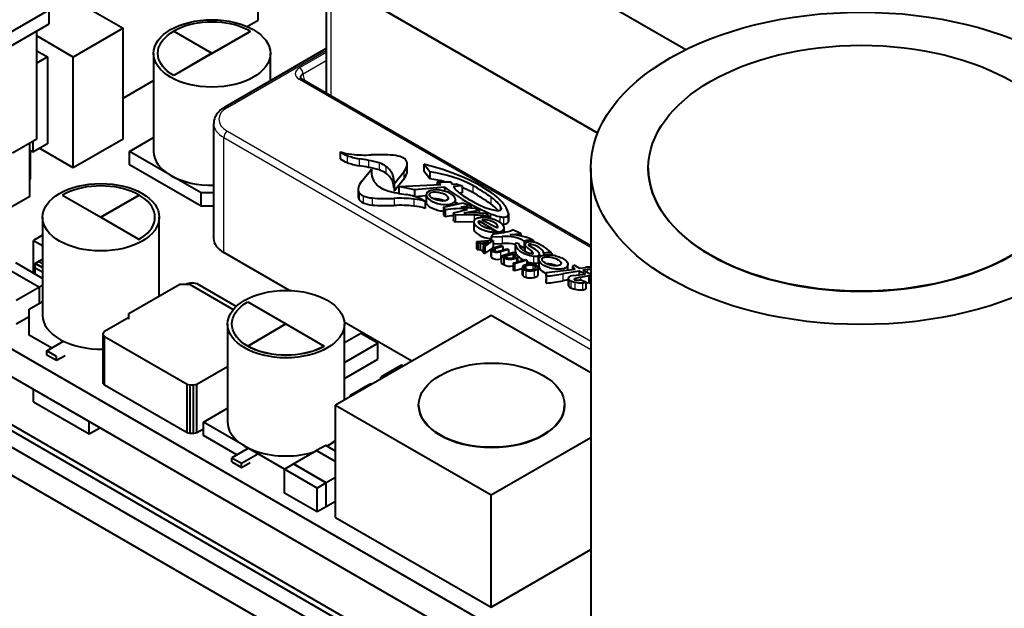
# Model space of a CAD drawing. Header units: millimetres. Extents: x 0 to 420, y -1 to 297.
# Tile 3 of 21: x 39 to 96, y 63 to 98. Entities that reach past the tile are written whole.
import ezdxf

# ---------------------------------------------------------------- set-up
doc = ezdxf.new("R2010")
doc.units = ezdxf.units.MM
for name, color, linetype in [('INGOMBRO_MAIN_CS', 7, 'Continuous'), ('IS000092.00.00', 7, 'Continuous'), ('Livello1', 7, 'Continuous'), ('ME001258.00_R00_', 7, 'Continuous')]:
    doc.layers.add(name, color=color, linetype=linetype)

# ---------------------------------------------------------------- blocks, each defined once
blk = doc.blocks.new('SE3')
at = {"layer": 'INGOMBRO_MAIN_CS', "color": 7, "linetype": 'Continuous', "lineweight": 40}
for p, q in [((52.551, 97.475), (52.551, 115.928)), ((56.812, 107.688), (77.455, 95.769)), ((39.226, 100.167), (44.696, 97.008)), ((56.519, 100.258), (56.519, 93.233)), ((56.812, 99.849), (72.327, 90.892)), ((72.327, 90.892), (56.812, 99.849)), ((35.082, 95.026), (40.386, 98.088)), ((40.386, 97.271), (40.386, 98.088)), ((51.916, 97.108), (52.551, 97.475)), ((35.082, 94.209), (40.386, 97.271)), ((44.696, 97.008), (41.797, 95.334)), ((44.696, 90.558), (44.696, 97.008)), ((47.843, 96.942), (47.641, 96.835)), ((48.061, 97.039), (47.843, 96.942)), ((48.293, 97.124), (48.061, 97.039)), ((48.537, 97.198), (48.293, 97.124)), ((48.791, 97.258), (48.537, 97.198)), ((49.053, 97.306), (48.791, 97.258)), ((49.321, 97.34), (49.053, 97.306)), ((49.593, 97.361), (49.321, 97.34)), ((49.868, 97.368), (49.593, 97.361)), ((50.143, 97.361), (49.868, 97.368)), ((50.415, 97.34), (50.143, 97.361)), ((50.683, 97.306), (50.415, 97.34)), ((50.945, 97.258), (50.683, 97.306)), ((51.199, 97.198), (50.945, 97.258)), ((51.443, 97.124), (51.199, 97.198)), ((51.675, 97.039), (51.443, 97.124)), ((51.893, 96.942), (51.675, 97.039)), ((52.095, 96.835), (51.893, 96.942)), ((39.678, 90.576), (39.678, 96.863)), ((41.797, 95.334), (39.678, 96.558)), ((46.908, 96.171), (47.013, 96.318)), ((47.013, 96.318), (47.14, 96.459)), ((47.14, 96.459), (47.288, 96.592)), ((47.288, 96.592), (47.455, 96.718)), ((47.455, 96.718), (47.641, 96.835)), ((47.641, 96.835), (49.868, 95.549)), ((47.641, 96.835), (47.641, 96.835)), ((47.641, 96.835), (49.868, 95.549)), ((49.868, 95.549), (52.095, 96.835)), ((49.868, 95.541), (52.095, 96.827)), ((52.095, 96.827), (52.095, 96.835)), ((46.73, 95.708), (46.766, 95.865)), ((46.766, 95.865), (46.825, 96.02)), ((46.825, 96.02), (46.908, 96.171)), ((56.519, 95.822), (50.616, 92.414)), ((39.678, 95.687), (40.287, 95.336)), ((40.287, 95.336), (39.678, 94.985)), ((40.287, 95.336), (40.287, 90.274)), ((41.797, 88.884), (41.797, 95.334)), ((46.468, 95.541), (46.468, 89.826)), ((46.718, 95.549), (46.73, 95.708)), ((46.73, 95.391), (46.718, 95.549)), ((46.718, 95.541), (46.718, 95.549)), ((46.73, 95.383), (46.718, 95.541)), ((46.766, 95.233), (46.73, 95.391)), ((46.73, 95.383), (46.73, 95.391)), ((46.766, 95.225), (46.73, 95.383)), ((46.825, 95.079), (46.766, 95.233)), ((46.766, 95.225), (46.766, 95.233)), ((46.825, 95.07), (46.766, 95.225)), ((49.868, 95.549), (47.641, 94.263)), ((49.868, 95.541), (47.641, 94.255)), ((49.868, 95.541), (49.868, 95.549)), ((49.868, 95.541), (49.868, 95.549)), ((49.868, 95.541), (49.868, 95.541)), ((53.268, 93.944), (53.268, 95.541)), ((46.908, 94.927), (46.825, 95.079)), ((46.825, 95.07), (46.825, 95.079)), ((46.908, 94.919), (46.825, 95.07)), ((47.013, 94.781), (46.908, 94.927)), ((46.908, 94.919), (46.908, 94.927)), ((47.013, 94.772), (46.908, 94.919)), ((47.14, 94.64), (47.013, 94.781)), ((47.013, 94.772), (47.013, 94.781)), ((47.14, 94.632), (47.013, 94.772)), ((47.288, 94.506), (47.14, 94.64)), ((47.14, 94.632), (47.14, 94.64)), ((47.288, 94.498), (47.14, 94.632)), ((47.455, 94.38), (47.288, 94.506)), ((47.288, 94.498), (47.288, 94.506)), ((47.455, 94.372), (47.288, 94.498)), ((47.641, 94.263), (47.455, 94.38)), ((47.455, 94.372), (47.455, 94.38)), ((47.641, 94.255), (47.455, 94.372)), ((47.641, 94.255), (47.641, 94.263)), ((71.925, 84.339), (55.1, 94.053)), ((44.696, 92.94), (46.468, 93.963)), ((136.198, 21.75), (15.99, 91.152)), ((49.968, 91.46), (49.968, 84.765)), ((45.06, 89.826), (46.468, 90.639)), ((38.264, 89.759), (39.678, 90.576)), ((39.261, 87.22), (39.261, 90.335)), ((39.438, 90.437), (39.438, 89.784)), ((40.287, 90.274), (39.438, 89.784)), ((41.797, 88.884), (39.838, 90.015)), ((44.696, 90.558), (41.797, 88.884)), ((136.198, 20.125), (15.99, 89.527)), ((39.438, 89.784), (39.261, 89.886)), ((39.297, 88.22), (39.297, 89.866)), ((47.447, 88.447), (45.06, 89.826)), ((45.06, 89.05), (45.06, 89.826)), ((57.339, 89.812), (57.339, 89.404)), ((49.232, 86.641), (45.06, 89.05)), ((61.236, 88.689), (61.236, 89.097)), ((62.56, 88.649), (62.2, 89.093)), ((62.2, 89.093), (62.2, 88.685)), ((75.275, 88.858), (75.275, 88.85)), ((49.232, 87.417), (47.48, 88.428)), ((58.588, 88.102), (59.153, 88.798)), ((59.153, 88.798), (59.153, 88.613)), ((61.034, 88.633), (60.468, 87.937)), ((62.56, 88.241), (62.2, 88.685)), ((62.56, 88.649), (62.56, 88.241)), ((71.925, 88.85), (71.925, 62.722)), ((39.261, 88.2), (39.297, 88.22)), ((42.325, 87.718), (42.071, 87.658)), ((42.587, 87.766), (42.325, 87.718)), ((42.855, 87.8), (42.587, 87.766)), ((43.128, 87.821), (42.855, 87.8)), ((43.402, 87.828), (43.128, 87.821)), ((43.677, 87.821), (43.402, 87.828)), ((43.949, 87.8), (43.677, 87.821)), ((44.217, 87.766), (43.949, 87.8)), ((44.48, 87.718), (44.217, 87.766)), ((44.733, 87.658), (44.48, 87.718)), ((61.034, 88.225), (60.468, 87.529)), ((60.468, 87.937), (60.468, 87.529)), ((60.747, 87.787), (63.193, 87.906)), ((61.664, 87.602), (60.747, 87.787)), ((60.747, 87.787), (60.747, 87.4)), ((63.406, 87.749), (61.664, 87.602)), ((62.986, 88.065), (62.986, 87.896)), ((62.986, 88.065), (63.771, 88.061)), ((63.406, 87.749), (63.406, 87.518)), ((63.827, 87.937), (64.082, 87.95)), ((64.442, 87.836), (63.916, 87.792)), ((64.082, 87.95), (64.442, 87.836)), ((64.442, 87.836), (64.442, 87.428)), ((39.261, 87.22), (32.671, 83.415)), ((41.377, 87.402), (41.175, 87.295)), ((41.175, 87.287), (41.175, 87.295)), ((41.175, 87.295), (43.402, 86.009)), ((41.175, 87.287), (43.402, 86.001)), ((41.595, 87.499), (41.377, 87.402)), ((41.827, 87.584), (41.595, 87.499)), ((42.071, 87.658), (41.827, 87.584)), ((43.402, 86.009), (45.63, 87.295)), ((45.63, 87.295), (43.402, 86.009)), ((44.977, 87.584), (44.733, 87.658)), ((45.209, 87.499), (44.977, 87.584)), ((45.427, 87.402), (45.209, 87.499)), ((45.63, 87.295), (45.427, 87.402)), ((45.815, 87.178), (45.63, 87.295)), ((45.983, 87.052), (45.815, 87.178)), ((49.968, 87.417), (49.232, 87.417)), ((49.232, 86.641), (49.232, 87.417)), ((58.385, 87.638), (58.385, 87.23)), ((61.664, 87.602), (61.664, 87.211)), ((62.296, 87.247), (61.708, 87.197)), ((62.349, 87.311), (62.349, 86.902)), ((64.442, 87.428), (64.279, 87.414)), ((46.13, 86.919), (45.983, 87.052)), ((46.257, 86.778), (46.13, 86.919)), ((46.362, 86.631), (46.257, 86.778)), ((46.445, 86.48), (46.362, 86.631)), ((49.968, 86.641), (49.232, 86.641)), ((62.282, 86.923), (62.282, 86.514)), ((63.345, 86.597), (63.876, 86.707)), ((63.449, 86.43), (63.345, 86.597)), ((63.345, 86.597), (63.345, 86.189)), ((63.876, 86.707), (64.47, 86.852)), ((64.046, 86.749), (64.046, 87.03)), ((64.94, 86.675), (64.367, 86.594)), ((64.367, 86.594), (65.199, 86.526)), ((64.47, 86.852), (64.94, 86.675)), ((64.94, 86.675), (64.94, 86.547)), ((40.002, 86.001), (40.002, 80.286)), ((43.402, 86.001), (43.402, 86.009)), ((43.402, 86.009), (45.63, 84.723)), ((43.402, 86.001), (43.402, 86.009)), ((43.402, 86.001), (45.63, 84.715)), ((46.504, 86.325), (46.445, 86.48)), ((46.54, 86.168), (46.504, 86.325)), ((46.552, 86.009), (46.54, 86.168)), ((46.54, 85.851), (46.552, 86.009)), ((46.54, 85.843), (46.552, 86.001)), ((46.552, 86.001), (46.552, 86.009)), ((46.802, 81.416), (46.802, 86.001)), ((63.449, 86.022), (63.345, 86.189)), ((63.449, 86.43), (63.449, 86.022)), ((63.928, 86.261), (64.74, 86.461)), ((63.95, 86.193), (63.928, 86.261)), ((63.928, 86.261), (63.928, 85.853)), ((65.133, 86.127), (64.047, 86.145)), ((65.422, 86.397), (64.534, 86.24)), ((65.199, 86.526), (65.422, 86.397)), ((65.422, 86.397), (65.422, 86.245)), ((65.923, 86.144), (66.038, 86.022)), ((66.038, 86.022), (66.038, 85.931)), ((67.149, 85.79), (67.149, 86.198)), ((46.362, 85.387), (46.445, 85.539)), ((46.362, 85.379), (46.445, 85.53)), ((46.445, 85.539), (46.504, 85.693)), ((46.445, 85.53), (46.504, 85.685)), ((46.445, 85.53), (46.445, 85.539)), ((46.504, 85.693), (46.54, 85.851)), ((46.504, 85.685), (46.54, 85.843)), ((46.504, 85.685), (46.504, 85.693)), ((46.54, 85.843), (46.54, 85.851)), ((63.95, 85.785), (63.928, 85.853)), ((65.113, 85.719), (64.047, 85.737)), ((65.113, 85.735), (65.113, 85.327)), ((65.431, 85.8), (65.431, 85.633)), ((65.431, 85.8), (66.523, 85.143)), ((65.586, 85.856), (66.498, 85.396)), ((40.002, 84.962), (39.476, 84.658)), ((45.815, 84.84), (45.983, 84.966)), ((45.815, 84.832), (45.983, 84.958)), ((45.983, 84.966), (46.13, 85.1)), ((45.983, 84.958), (46.13, 85.092)), ((45.983, 84.958), (45.983, 84.966)), ((46.13, 85.1), (46.257, 85.241)), ((46.13, 85.092), (46.257, 85.232)), ((46.13, 85.092), (46.13, 85.1)), ((46.257, 85.241), (46.362, 85.387)), ((46.257, 85.232), (46.362, 85.379)), ((46.257, 85.232), (46.257, 85.241)), ((46.362, 85.379), (46.362, 85.387)), ((66.396, 85.134), (66.103, 85.325)), ((66.287, 85.054), (66.133, 84.856)), ((66.133, 84.856), (66.771, 84.887)), ((66.133, 84.856), (66.133, 84.635)), ((66.396, 85.134), (66.396, 85.06)), ((66.523, 85.143), (66.523, 85.071)), ((66.884, 85.127), (66.884, 85.382)), ((67.209, 84.979), (67.849, 85.048)), ((67.849, 85.048), (67.364, 85.264)), ((67.849, 85.048), (67.849, 84.915)), ((39.476, 82.749), (39.476, 84.658)), ((39.476, 84.658), (40.002, 84.354)), ((45.63, 84.723), (45.815, 84.84)), ((45.63, 84.715), (45.815, 84.832)), ((45.63, 84.715), (45.63, 84.723)), ((45.815, 84.832), (45.815, 84.84)), ((66.244, 84.643), (65.272, 84.568)), ((65.272, 84.568), (65.272, 84.16)), ((65.272, 84.568), (65.357, 84.518)), ((65.357, 84.518), (65.488, 84.53)), ((65.357, 84.518), (65.357, 84.11)), ((65.488, 84.53), (65.488, 84.122)), ((65.488, 84.53), (65.729, 84.39)), ((65.993, 84.572), (65.62, 84.541)), ((65.62, 84.541), (65.798, 84.438)), ((65.729, 84.39), (65.661, 84.343)), ((65.661, 84.343), (65.661, 83.935)), ((65.661, 84.343), (65.75, 84.292)), ((65.75, 84.292), (66.244, 84.643)), ((65.75, 84.292), (65.75, 83.883)), ((65.798, 84.438), (65.993, 84.572)), ((66.244, 84.643), (66.244, 84.235)), ((66.244, 84.453), (66.771, 84.479)), ((66.251, 84.222), (66.714, 84.358)), ((66.799, 84.309), (66.362, 84.181)), ((66.714, 84.358), (66.799, 84.309)), ((66.799, 84.309), (66.799, 84.099)), ((67.526, 84.41), (67.526, 84.002)), ((67.575, 84.509), (67.736, 84.47)), ((68.055, 84.619), (68.055, 84.211)), ((68.091, 84.419), (68.091, 84.012)), ((68.61, 84.628), (68.61, 84.547)), ((54.381, 81.739), (50.554, 83.948)), ((65.272, 84.16), (65.357, 84.11)), ((65.357, 84.11), (65.488, 84.122)), ((65.488, 84.122), (65.661, 84.022)), ((65.661, 83.935), (65.75, 83.883)), ((65.75, 83.883), (66.124, 84.15)), ((66.115, 84.119), (66.115, 83.71)), ((66.202, 84.205), (66.244, 84.235)), ((66.585, 84.036), (67.041, 84.17)), ((67.126, 84.121), (66.663, 83.985)), ((67.417, 83.953), (66.701, 83.743)), ((66.701, 83.743), (66.701, 83.335)), ((66.701, 83.743), (66.854, 83.654)), ((66.885, 83.723), (67.401, 83.875)), ((66.948, 83.687), (66.885, 83.723)), ((67.041, 84.17), (67.126, 84.121)), ((67.126, 84.121), (67.126, 83.868)), ((67.401, 83.875), (67.464, 83.838)), ((67.401, 83.875), (67.401, 83.643)), ((67.569, 83.865), (67.417, 83.953)), ((67.68, 83.415), (67.68, 83.736)), ((68.465, 84.049), (68.465, 83.885)), ((68.942, 83.665), (68.942, 83.842)), ((69.193, 83.913), (69.193, 83.794)), ((69.666, 83.906), (69.666, 83.796)), ((40.002, 82.445), (38.441, 83.347)), ((39.935, 83.515), (39.582, 83.311)), ((39.582, 83.311), (39.794, 83.434)), ((39.582, 83.066), (39.582, 83.311)), ((39.582, 83.311), (40.002, 83.068)), ((40.002, 83.068), (39.582, 83.311)), ((39.582, 82.688), (39.582, 83.311)), ((39.794, 83.434), (40.002, 83.313)), ((40.002, 83.477), (39.935, 83.515)), ((66.701, 83.587), (66.663, 83.576)), ((66.701, 83.335), (66.854, 83.246)), ((66.854, 83.654), (66.854, 83.246)), ((67.407, 83.335), (68.123, 83.545)), ((67.407, 83.335), (67.407, 82.927)), ((67.492, 83.286), (67.407, 83.335)), ((68.208, 83.496), (67.492, 83.286)), ((67.492, 83.286), (67.492, 82.878)), ((68.123, 83.545), (68.208, 83.496)), ((68.208, 83.496), (68.208, 83.256)), ((68.897, 83.551), (68.897, 83.143)), ((70.598, 82.934), (70.598, 83.243)), ((70.869, 83.073), (70.946, 83.224)), ((70.946, 83.224), (71.27, 83.037)), ((37.911, 83.04), (39.82, 81.938)), ((37.911, 83.04), (39.82, 81.938)), ((39.582, 83.066), (40.002, 82.823)), ((67.492, 82.878), (67.407, 82.927)), ((67.939, 83.009), (67.492, 82.878)), ((67.939, 83.085), (67.939, 82.677)), ((68.863, 82.65), (68.863, 83.058)), ((69.318, 82.785), (71.023, 82.984)), ((69.333, 82.57), (69.318, 82.785)), ((69.318, 82.785), (69.318, 82.377)), ((69.333, 82.57), (69.333, 82.162)), ((71.24, 82.869), (70.294, 82.704)), ((71.023, 82.984), (70.869, 83.073)), ((70.869, 83.073), (70.869, 82.966)), ((70.893, 82.603), (71.614, 82.693)), ((71.614, 82.693), (71.24, 82.869)), ((71.24, 82.869), (71.24, 82.646)), ((71.27, 83.037), (71.605, 83.086)), ((71.816, 82.592), (71.318, 82.499)), ((71.712, 82.955), (71.469, 82.913)), ((71.469, 82.913), (71.847, 82.722)), ((71.925, 82.536), (71.816, 82.592)), ((71.816, 82.592), (71.816, 82.184)), ((71.847, 82.722), (71.925, 82.731)), ((39.82, 81.938), (40.002, 82.043)), ((45.024, 80.389), (47.993, 82.104)), ((47.993, 82.104), (48.559, 82.104)), ((48.347, 82.104), (48.417, 82.144)), ((48.417, 82.144), (48.601, 82.188)), ((48.559, 82.104), (51.113, 80.629)), ((48.601, 82.188), (48.8, 82.188)), ((48.8, 82.188), (48.984, 82.144)), ((48.984, 82.144), (51.289, 80.813)), ((69.333, 82.162), (69.318, 82.377)), ((70.611, 82.351), (70.294, 82.296)), ((70.611, 82.451), (70.611, 82.043)), ((71.354, 82.364), (71.628, 82.235)), ((71.628, 82.235), (71.628, 81.826)), ((71.816, 82.184), (71.628, 82.149)), ((71.925, 82.128), (71.816, 82.184)), ((39.82, 81.938), (38.476, 81.163)), ((39.82, 80.994), (39.82, 81.938)), ((39.82, 80.994), (39.82, 81.938)), ((39.23, 80.653), (40.002, 81.099)), ((51.598, 80.831), (51.765, 80.957)), ((51.765, 80.957), (51.951, 81.074)), ((51.951, 81.074), (54.178, 79.788)), ((39.23, 79.918), (39.23, 80.653)), ((45.024, 80.062), (45.024, 80.389)), ((51.076, 80.103), (51.136, 80.258)), ((51.136, 80.258), (51.218, 80.41)), ((51.218, 80.41), (51.323, 80.556)), ((51.323, 80.556), (51.45, 80.697)), ((51.45, 80.697), (51.598, 80.831)), ((66.122, 80.287), (57.071, 75.061)), ((71.925, 76.937), (66.122, 80.287)), ((39.23, 80.21), (38.476, 79.775)), ((39.23, 79.143), (39.23, 79.918)), ((43.61, 79.369), (45.024, 80.185)), ((50.778, 79.779), (50.778, 74.064)), ((51.028, 79.788), (51.04, 79.946)), ((51.04, 79.629), (51.028, 79.788)), ((51.028, 79.779), (51.028, 79.788)), ((51.04, 79.621), (51.028, 79.779)), ((51.04, 79.946), (51.076, 80.103)), ((51.951, 78.502), (54.178, 79.788)), ((54.178, 79.788), (51.951, 78.502)), ((54.178, 79.788), (56.406, 78.502)), ((54.178, 79.787), (54.178, 79.788)), ((61.509, 77.623), (57.572, 79.896)), ((57.578, 75.354), (57.578, 79.779)), ((40.538, 78.387), (39.23, 79.143)), ((43.534, 79.262), (43.61, 79.369)), ((43.534, 79.148), (43.534, 79.262)), ((43.61, 79.041), (43.534, 79.148)), ((43.534, 76.331), (43.534, 79.148)), ((51.076, 79.472), (51.04, 79.629)), ((51.04, 79.621), (51.04, 79.629)), ((51.076, 79.464), (51.04, 79.621)), ((51.136, 79.317), (51.076, 79.472)), ((51.076, 79.464), (51.076, 79.472)), ((51.136, 79.309), (51.076, 79.464)), ((51.218, 79.166), (51.136, 79.317)), ((51.136, 79.309), (51.136, 79.317)), ((51.218, 79.157), (51.136, 79.309)), ((51.323, 79.019), (51.218, 79.166)), ((51.218, 79.157), (51.218, 79.166)), ((51.323, 79.011), (51.218, 79.157)), ((58.53, 79.241), (57.578, 78.691)), ((59.52, 78.669), (58.53, 79.241)), ((40.256, 78.224), (41.22, 78.781)), ((48.417, 76.266), (43.61, 79.041)), ((43.61, 76.225), (43.61, 79.041)), ((51.45, 78.878), (51.323, 79.019)), ((51.323, 79.011), (51.323, 79.019)), ((51.45, 78.87), (51.323, 79.011)), ((51.598, 78.744), (51.45, 78.878)), ((51.45, 78.87), (51.45, 78.878)), ((51.598, 78.736), (51.45, 78.87)), ((51.765, 78.619), (51.598, 78.744)), ((51.598, 78.736), (51.598, 78.744)), ((51.765, 78.61), (51.598, 78.736)), ((51.951, 78.502), (51.765, 78.619)), ((51.765, 78.61), (51.765, 78.619)), ((51.951, 78.493), (51.765, 78.61)), ((57.578, 77.548), (59.52, 78.669)), ((59.52, 77.73), (59.52, 78.669)), ((40.821, 77.897), (40.256, 78.224)), ((40.256, 77.979), (40.256, 78.224)), ((40.821, 77.652), (40.256, 77.979)), ((52.154, 78.394), (51.951, 78.502)), ((51.951, 78.493), (51.951, 78.502)), ((51.951, 78.493), (51.951, 78.502)), ((51.951, 78.494), (51.951, 78.493)), ((52.154, 78.386), (51.951, 78.493)), ((52.372, 78.298), (52.154, 78.394)), ((52.154, 78.386), (52.154, 78.394)), ((52.372, 78.29), (52.154, 78.386)), ((52.604, 78.213), (52.372, 78.298)), ((52.372, 78.29), (52.372, 78.298)), ((52.604, 78.204), (52.372, 78.29)), ((52.847, 78.139), (52.604, 78.213)), ((52.604, 78.204), (52.604, 78.213)), ((52.847, 78.131), (52.604, 78.204)), ((53.101, 78.079), (52.847, 78.139)), ((52.847, 78.131), (52.847, 78.139)), ((53.101, 78.07), (52.847, 78.131)), ((53.363, 78.031), (53.101, 78.079)), ((53.101, 78.07), (53.101, 78.079)), ((53.363, 78.023), (53.101, 78.07)), ((53.632, 77.997), (53.363, 78.031)), ((53.363, 78.023), (53.363, 78.031)), ((53.632, 77.988), (53.363, 78.023)), ((53.904, 77.976), (53.632, 77.997)), ((53.632, 77.988), (53.632, 77.997)), ((53.904, 77.968), (53.632, 77.988)), ((54.178, 77.969), (53.904, 77.976)), ((53.904, 77.968), (53.904, 77.976)), ((54.178, 77.961), (53.904, 77.968)), ((54.453, 77.976), (54.178, 77.969)), ((54.178, 77.961), (54.178, 77.969)), ((54.453, 77.968), (54.178, 77.961)), ((54.725, 77.997), (54.453, 77.976)), ((54.725, 77.988), (54.453, 77.968)), ((54.453, 77.968), (54.453, 77.976)), ((54.994, 78.031), (54.725, 77.997)), ((54.994, 78.023), (54.725, 77.988)), ((54.725, 77.988), (54.725, 77.997)), ((55.256, 78.079), (54.994, 78.031)), ((55.256, 78.07), (54.994, 78.023)), ((54.994, 78.023), (54.994, 78.031)), ((55.51, 78.139), (55.256, 78.079)), ((55.51, 78.131), (55.256, 78.07)), ((55.256, 78.07), (55.256, 78.079)), ((55.753, 78.213), (55.51, 78.139)), ((55.753, 78.204), (55.51, 78.131)), ((55.51, 78.131), (55.51, 78.139)), ((55.985, 78.298), (55.753, 78.213)), ((55.985, 78.29), (55.753, 78.204)), ((55.753, 78.204), (55.753, 78.213)), ((56.203, 78.394), (55.985, 78.298)), ((56.203, 78.386), (55.985, 78.29)), ((55.985, 78.29), (55.985, 78.298)), ((56.406, 78.502), (56.203, 78.394)), ((56.406, 78.493), (56.203, 78.386)), ((56.203, 78.386), (56.203, 78.394)), ((56.406, 78.493), (56.406, 78.502)), ((41.316, 77.938), (40.821, 77.652)), ((40.821, 77.652), (40.821, 77.897)), ((57.578, 76.609), (59.52, 77.73)), ((50.778, 77.302), (48.984, 76.266)), ((59.99, 76.858), (59.707, 76.695)), ((60.627, 77.226), (59.99, 76.858)), ((60.087, 76.802), (59.99, 76.858)), ((59.99, 76.858), (60.087, 76.802)), ((60.909, 77.389), (60.627, 77.226)), ((60.627, 77.226), (60.723, 77.17)), ((60.723, 77.17), (60.627, 77.226)), ((61.006, 77.333), (60.909, 77.389)), ((43.61, 76.225), (43.534, 76.331)), ((48.601, 76.222), (48.417, 76.266)), ((48.417, 73.449), (48.417, 76.266)), ((48.984, 76.266), (48.8, 76.222)), ((48.984, 73.449), (48.984, 76.266)), ((59.113, 76.311), (58.76, 76.107)), ((59.175, 76.276), (59.113, 76.311)), ((59.707, 76.583), (59.707, 76.695)), ((59.707, 76.695), (59.804, 76.639)), ((39.476, 75.264), (39.476, 75.968)), ((48.417, 73.449), (43.61, 76.225)), ((48.8, 76.222), (48.601, 76.222)), ((48.601, 73.405), (48.601, 76.222)), ((48.8, 73.405), (48.8, 76.222)), ((58.265, 75.821), (57.911, 75.617)), ((58.76, 76.107), (58.265, 75.821)), ((58.265, 75.821), (58.326, 75.786)), ((58.326, 75.786), (58.265, 75.821)), ((58.821, 76.072), (58.76, 76.107)), ((58.76, 76.107), (58.821, 76.072)), ((39.476, 75.264), (42.728, 73.386)), ((57.911, 75.617), (57.973, 75.582)), ((57.911, 75.546), (57.911, 75.617)), ((49.37, 74.064), (50.778, 74.877)), ((57.071, 75.061), (66.122, 69.836)), ((57.071, 68.529), (57.071, 75.061)), ((61.902, 75.059), (61.902, 75.051)), ((70.402, 75.051), (70.402, 75.059)), ((42.728, 73.386), (42.728, 74.09)), ((51.758, 72.685), (49.37, 74.064)), ((49.37, 73.288), (49.37, 74.064)), ((42.728, 73.386), (43.338, 73.738)), ((48.601, 73.405), (48.417, 73.449)), ((48.8, 73.405), (48.601, 73.405)), ((48.984, 73.449), (48.8, 73.405)), ((49.37, 73.672), (48.984, 73.449)), ((51.315, 72.166), (49.37, 73.288)), ((57.071, 72.958), (56.601, 72.686)), ((66.122, 69.836), (71.925, 73.186)), ((51.996, 72.559), (51.032, 72.002)), ((51.598, 71.676), (52.681, 72.301)), ((54.096, 71.335), (51.791, 72.667)), ((54.618, 71.636), (55.961, 72.412)), ((56.491, 72.718), (55.961, 72.412)), ((55.961, 72.412), (57.071, 71.771)), ((55.961, 72.412), (57.071, 71.771)), ((57.071, 72.383), (56.491, 72.718)), ((51.032, 71.757), (51.032, 72.002)), ((51.032, 72.002), (51.598, 71.676)), ((51.032, 71.757), (51.598, 71.431)), ((51.598, 71.431), (52.093, 71.716)), ((51.598, 71.431), (51.598, 71.676)), ((54.087, 71.33), (54.618, 71.636)), ((55.996, 70.228), (54.087, 71.33)), ((54.087, 69.942), (54.087, 71.33)), ((56.527, 70.534), (54.618, 71.636)), ((54.618, 71.636), (56.527, 70.534)), ((56.527, 70.534), (55.996, 70.228)), ((57.071, 70.848), (56.527, 70.534)), ((56.527, 69.146), (56.527, 70.534)), ((56.527, 69.146), (56.527, 70.534)), ((55.996, 68.84), (54.087, 69.942)), ((55.996, 68.84), (55.996, 70.228)), ((57.071, 69.46), (56.527, 69.146)), ((66.122, 63.304), (66.122, 69.836)), ((56.527, 69.146), (55.996, 68.84)), ((57.071, 68.529), (66.122, 63.304)), ((66.122, 63.304), (71.925, 66.654))]:
    blk.add_line(p, q, dxfattribs=at)
at = {"layer": 'INGOMBRO_MAIN_CS', "color": 7, "linetype": 'Continuous', "lineweight": 25}
for p, q in [((56.812, 93.064), (56.812, 99.849)), ((50.766, 92.399), (56.519, 95.72)), ((56.519, 95.598), (54.97, 94.703)), ((56.519, 95.108), (55.182, 94.336)), ((54.95, 94.038), (71.925, 84.238)), ((55.286, 93.945), (55.182, 94.336)), ((50.554, 90.643), (71.925, 78.305)), ((50.554, 83.948), (50.554, 90.643)), ((50.766, 91.011), (71.925, 78.795)), ((57.744, 89.595), (57.744, 89.187)), ((58.435, 89.413), (58.435, 89.004)), ((58.983, 89.316), (58.983, 88.907)), ((59.606, 89.163), (59.606, 88.755)), ((59.998, 88.971), (59.998, 88.562)), ((61.225, 89.007), (61.225, 88.599)), ((60.4, 88.461), (60.4, 88.052)), ((61.034, 88.633), (61.034, 88.225)), ((65.055, 87.846), (65.055, 87.438)), ((58.441, 87.434), (58.441, 87.026)), ((58.676, 87.246), (58.676, 86.838)), ((66.097, 87.188), (66.097, 86.779)), ((59.192, 87.124), (59.192, 86.716)), ((60.481, 87.1), (60.481, 86.692)), ((61.615, 87.065), (61.615, 86.657)), ((64.81, 86.834), (64.81, 86.724)), ((66.647, 86.673), (66.647, 86.412)), ((63.95, 86.193), (63.95, 85.785)), ((64.047, 86.145), (64.047, 85.737)), ((65.133, 86.127), (65.133, 85.806)), ((66.087, 86.21), (66.087, 85.921)), ((66.623, 86.038), (66.623, 85.7)), ((66.722, 86.509), (66.722, 86.489)), ((66.834, 86.008), (66.834, 85.6)), ((67.086, 86.079), (67.086, 85.671)), ((66.771, 84.887), (66.771, 84.479)), ((67.534, 84.369), (67.534, 83.96)), ((68.112, 84.361), (68.112, 84.002)), ((68.41, 84.434), (68.41, 84.305)), ((66.142, 84.066), (66.142, 83.658)), ((66.261, 84.139), (66.261, 84.083)), ((66.309, 84.164), (66.309, 84.05)), ((66.362, 84.181), (66.362, 84.028)), ((66.663, 83.985), (66.663, 83.576)), ((67.464, 83.838), (67.464, 83.666)), ((67.538, 83.775), (67.538, 83.715)), ((68.577, 83.909), (68.577, 83.898)), ((68.581, 83.735), (68.581, 83.326)), ((68.842, 83.749), (68.842, 83.341)), ((67.597, 83.634), (67.597, 83.391)), ((68.149, 83.165), (68.149, 82.986)), ((68.552, 83.195), (68.552, 82.953)), ((68.669, 83.149), (68.669, 82.998)), ((67.993, 82.991), (67.993, 82.583)), ((68.146, 82.918), (68.146, 82.51)), ((68.637, 82.903), (68.637, 82.494)), ((68.718, 83.1), (68.718, 83.044)), ((68.814, 82.977), (68.814, 82.568)), ((70.294, 82.704), (70.294, 82.296)), ((71.712, 82.955), (71.712, 82.79)), ((70.644, 82.382), (70.644, 81.974)), ((70.755, 82.308), (70.755, 81.9)), ((70.974, 82.41), (70.974, 82.37)), ((70.988, 82.228), (70.988, 81.82)), ((71.051, 82.439), (71.051, 82.35)), ((71.318, 82.499), (71.318, 82.357)), ((71.449, 82.185), (71.449, 81.777))]:
    blk.add_line(p, q, dxfattribs=at)
at = {"layer": 'INGOMBRO_MAIN_CS', "color": 7, "linetype": 'Continuous', "lineweight": 40}
for centre, major_axis in [((49.868, 95.541), (3.4, 0)), ((87.675, 88.85), (15.75, 0)), ((87.675, 88.858), (12.4, 0)), ((43.402, 86.001), (3.4, 0)), ((54.178, 79.779), (3.4, 0)), ((66.152, 75.059), (4.25, 0))]:
    blk.add_ellipse(centre, major_axis=major_axis, ratio=0.57735, dxfattribs=at)
for centre, major_axis, start_param, end_param in [((55.981, 95.123), (0.5, 0), 2.035199, 2.67719), ((49.868, 89.826), (3.4, 0), 3.141593, 4.741992), ((58.553, 90.332), (-1.51, 0), 0.637908, 1.005876), ((58.402, 90.881), (-2.135, 0), 1.049556, 1.38422), ((59.24, 90.958), (-2.794, 0), 1.005876, 1.2786), ((58.799, 92.093), (-4.271, 0), 1.38422, 1.650943), ((59.6, 86.331), (-5.741, 0), 4.567555, 4.792536), ((60.263, 88.952), (1.153, 0), 0.936872, 1.425963), ((60.559, 89.185), (0.654, 0), 0.31276, 0.936872), ((58.553, 89.923), (-1.51, 0), 0.637908, 1.005876), ((59.24, 90.549), (-2.794, 0), 1.005876, 1.2786), ((43.258, 60.283), (52.687, 0), 1.267716, 1.2786), ((43.258, 59.875), (52.687, 0), 1.267716, 1.2786), ((57.953, 87.413), (3.452, 0), 1.071676, 1.267716), ((57.953, 87.005), (3.452, 0), 1.071676, 1.267716), ((59, 88.522), (1.264, 0), 0.66107, 1.071676), ((58.351, 88.231), (2.087, 0), 0.19196, 0.66107), ((58.999, 89.184), (2.247, 0), 5.844829, 6.146221), ((60.09, 89.097), (-1.146, 0), 3.004628, 3.454353), ((58.135, 83.495), (10.514, 0), 0.706383, 1.1739), ((63.064, 88.705), (3.914, 0), 3.100561, 3.333552), ((59, 88.114), (1.264, 0), 0.66107, 1.071676), ((58.351, 87.823), (2.087, 0), 0.19196, 0.66107), ((56.557, 88.03), (-3.914, 0), 3.100561, 3.333552), ((58.999, 88.776), (2.247, 0), 5.844829, 6.146221), ((60.09, 88.689), (-1.146, 0), 3.004628, 3.141593), ((61.212, 85.56), (5.518, 0), 0.800335, 1.323899), ((87.675, 88.85), (12.4, 0), 3.141593, 6.283185), ((59.531, 87.638), (1.146, 0), 3.004628, 3.454353), ((60.622, 87.551), (-2.247, 0), 5.844829, 6.146221), ((61.27, 88.504), (-2.087, 0), 0.19196, 0.66107), ((60.621, 88.213), (-1.264, 0), 0.66107, 1.071676), ((56.557, 87.621), (-3.914, 0), 3.182624, 3.333552), ((61.212, 85.151), (5.518, 0), 1.152814, 1.323899), ((78.707, 94.762), (-19.537, 0), 0.635635, 0.65324), ((78.707, 94.762), (-19.537, 0), 0.67096, 0.77936), ((66.697, 88.438), (-2.999, 0), 0.219319, 0.293397), ((61.212, 85.151), (5.518, 0), 1.066068, 1.079456), ((66.697, 88.438), (-2.999, 0), 0.382522, 0.704082), ((61.212, 85.151), (5.518, 0), 0.800335, 0.945373), ((56.079, 82.506), (12.888, 0), 0.680435, 0.800335), ((59.531, 87.23), (1.146, 0), 3.141593, 3.454353), ((59.063, 87.55), (-0.654, 0), 0.31276, 0.936872), ((59.359, 87.783), (-1.153, 0), 0.936872, 1.425963), ((61.668, 89.322), (-3.452, 0), 1.071676, 1.267716), ((76.363, 116.452), (-52.687, 0), 1.267716, 1.2786), ((60.381, 85.777), (2.794, 0), 1.005876, 1.2786), ((61.068, 86.403), (1.51, 0), 0.637908, 1.005876), ((72.902, 91.48), (-11.139, 0), 0.704082, 0.801679), ((56.079, 82.098), (12.888, 0), 0.680435, 0.800335), ((62.886, 85.687), (4.13, 0), 0.426151, 0.680435), ((62.635, 85.712), (4.599, 0), 0.200302, 0.706383), ((59.063, 87.142), (-0.654, 0), 0.31276, 0.936872), ((59.359, 87.375), (-1.153, 0), 0.936872, 1.425963), ((60.021, 90.404), (5.741, 0), 4.567555, 4.792536), ((60.021, 89.996), (5.741, 0), 4.567555, 4.792536), ((60.823, 84.642), (4.271, 0), 1.38422, 1.650943), ((60.823, 84.233), (4.271, 0), 1.38422, 1.650943), ((61.219, 85.854), (2.135, 0), 1.049556, 1.38422), ((61.219, 85.446), (2.135, 0), 1.049556, 1.38422), ((78.707, 94.353), (-19.537, 0), 0.722056, 0.734967), ((71.522, 90.663), (-9.436, 0), 0.77936, 0.956963), ((67.922, 88.51), (-3.978, 0), 0.801679, 1.115246), ((62.886, 85.279), (4.13, 0), 0.484928, 0.680435), ((65.843, 86.462), (0.883, 0), 0.090759, 0.426151), ((64.182, 85.248), (2.175, 0), 1.31111, 1.914602), ((64.182, 84.839), (2.175, 0), 1.687813, 1.914602), ((64.05, 86.204), (-0.102, 0), 0.18629, 1.542916), ((65.013, 84.111), (-3.718, 0), 4.510866, 4.841623), ((65.058, 84.558), (2.719, 0), 1.201994, 1.542916), ((65.708, 86.076), (0.244, 0), 0.499935, 1.369274), ((67.76, 87.58), (-2.904, 0), 0.956963, 1.168541), ((66.609, 86.963), (-0.995, 0), 1.115246, 1.480038), ((66.536, 86.499), (-0.187, 0), 1.480038, 3.232351), ((66.879, 86.385), (-0.654, 0), 1.168541, 1.501935), ((66.853, 86.171), (0.282, 0), 4.643527, 5.686705), ((66.783, 86.198), (-0.366, 0), 2.545113, 3.341894), ((64.05, 85.795), (-0.102, 0), 0.18629, 1.542916), ((66.853, 85.762), (0.282, 0), 4.643527, 5.686705), ((66.783, 85.79), (-0.366, 0), 2.545113, 3.141593), ((66.116, 86.374), (2.292, 0), 4.787024, 5.288542), ((66.909, 83.948), (-1.633, 0), 3.934247, 4.796766), ((67.203, 83.865), (1.93, 0), 0.754079, 1.568016), ((51.968, 84.765), (2, 0), 3.141593, 3.926991), ((66.909, 83.54), (-1.633, 0), 4.325119, 4.796766), ((67.846, 84.41), (0.32, 0), 2.575384, 3.367906), ((68.983, 84.561), (-1.487, 0), 0.226313, 1.297517), ((68.813, 84.474), (-1.077, 0), 0.005202, 1.289876), ((66.909, 83.54), (-1.633, 0), 3.934247, 4.164413), ((68.343, 84.381), (-0.504, 0), 4.154505, 5.320517), ((68.339, 84.419), (0.249, 0), 1.73571, 3.558898), ((69.945, 84.83), (-2.005, 0), 0.417306, 0.740442), ((68.382, 84.388), (0.0833, 0), 1.23841, 3.96133), ((68.405, 84.192), (-0.648, 0), 4.064339, 4.877302), ((63.35, 81.381), (7.159, 0), 0.727192, 0.802368), ((68.02, 83.781), (1.195, 0), 0.192537, 1.23841), ((66.885, 83.033), (3.166, 0), 0.498188, 0.922746), ((66.285, 84.119), (0.169, 0), 2.278981, 3.714173), ((66.285, 83.71), (0.169, 0), 3.141593, 3.714173), ((66.481, 84.192), (0.402, 0), 3.714173, 5.182795), ((66.427, 84.023), (-0.388, 0), -1.10039, -0.862612), ((66.328, 84.111), (0.0828, 0), 2.520801, 3.668888), ((66.49, 84.165), (-0.269, 0), 0.527295, 1.057064), ((66.39, 84.086), (-0.159, 0), 5.247508, 5.662394), ((66.786, 83.7), (-0.935, 0), -1.10042, -1.035678), ((66.454, 84.129), (-0.197, 0), 1.057064, 1.756137), ((66.425, 84.217), (0.352, 0), 4.897729, 5.182573), ((67.222, 83.699), (0.342, 0), 0.393848, 0.785398), ((67.414, 83.745), (-0.134, 0), 2.422783, 3.53544), ((67.846, 84.002), (0.32, 0), 3.141593, 3.367906), ((68.983, 84.153), (-1.487, 0), 0.226313, 0.35856), ((67.235, 83.673), (0.471, 0), 0.478632, 0.785398), ((67.448, 83.736), (-0.232, 0), 2.270177, 3.620225), ((68.983, 84.153), (-1.487, 0), 0.502828, 0.848058), ((68.343, 83.972), (-0.504, 0), -1.046052, -0.962668), ((68.001, 83.841), (0.588, 0), 0.20327, 0.662108), ((68.528, 83.904), (-0.0495, 0), 1.289876, 3.344863), ((68.68, 83.937), (0.364, 0), 4.43911, 5.175273), ((67.905, 83.721), (1.062, 0), 0.239414, 0.727192), ((68.762, 83.842), (-0.18, 0), 2.03368, 3.381006), ((68.02, 83.373), (1.195, 0), 0.555604, 0.689453), ((69.412, 83.527), (0.704, 0), 1.202004, 1.888233), ((66.481, 83.783), (0.402, 0), 3.714173, 5.182795), ((67.245, 83.875), (-0.547, 0), 0.775478, 2.270177), ((67.245, 83.467), (-0.547, 0), 0.775478, 1.870791), ((67.259, 83.866), (-0.44, 0), 0.785398, 0.963152), ((67.227, 83.84), (0.383, 0), 4.104744, 5.564376), ((68.212, 83.085), (0.273, 0), 2.132792, 3.782142), ((68.377, 82.934), (0.582, 0), 1.072836, 2.132792), ((68.263, 83.076), (0.193, 0), 2.207237, 4.029965), ((68.397, 82.972), (0.417, 0), 1.189636, 2.207237), ((68.983, 84.153), (-1.487, 0), 1.02246, 1.297517), ((68.43, 83.02), (0.327, 0), 0.752775, 1.189636), ((68.68, 83.529), (0.364, 0), 4.43911, 5.175273), ((68.437, 82.998), (0.457, 0), 0.635976, 1.072836), ((68.51, 83.063), (0.217, 0), 0.299431, 0.752775), ((68.561, 83.05), (0.303, 0), 0.182632, 0.635976), ((68.762, 83.434), (-0.18, 0), 2.03368, 2.419364), ((68.212, 82.677), (0.273, 0), 3.141593, 3.782142), ((68.334, 83.138), (-0.426, 0), 0.640549, 1.11163), ((68.334, 82.73), (-0.426, 0), 0.640549, 1.11163), ((68.401, 83.173), (-0.411, 0), 0.888372, 2.039356), ((68.422, 83.24), (-0.623, 0), 1.11163, 1.922557), ((68.457, 83.109), (0.286, 0), 5.180949, 5.734973), ((68.499, 83.119), (0.4, 0), 5.06415, 5.618173), ((68.499, 82.711), (0.4, 0), 5.06415, 5.618173), ((68.561, 83.072), (-0.164, 0), 2.59338, 3.441024), ((68.634, 83.058), (-0.229, 0), 2.476581, 3.324224), ((68.634, 82.65), (-0.229, 0), 2.476581, 3.141593), ((67.763, 87.533), (8.739, 0), -1.390143, -1.276951), ((70.841, 82.451), (0.23, 0), 2.060177, 3.687656), ((71.026, 82.251), (-0.623, 0), 4.92645, 5.201769), ((71.885, 82.445), (-1.145, 0), 4.677447, 4.958968), ((71.856, 82.683), (0.492, 0), 1.429926, 1.865953), ((68.422, 82.832), (-0.623, 0), 1.11163, 1.922557), ((67.763, 87.125), (8.739, 0), -1.390143, -1.276951), ((70.841, 82.043), (0.23, 0), 3.141593, 3.687656), ((71.085, 82.537), (-0.516, 0), 0.546063, 0.875906), ((71.312, 82.694), (-0.869, 0), 0.875906, 1.189908), ((71.004, 82.39), (0.0454, 0), 2.285294, 4.154478), ((71.189, 82.267), (-0.327, 0), 5.145553, 5.426886), ((71.123, 82.5), (-0.27, 0), 1.012885, 1.413888), ((71.383, 82.797), (1.061, 0), 4.331501, 4.774369), ((72.061, 81.178), (-2.406, 0), -1.25691, -1.137633), ((71.161, 82.639), (-0.513, 0), 1.413888, 1.956952), ((71.432, 82.339), (0.266, 0), 4.774369, 5.540186), ((71.085, 82.129), (-0.516, 0), 0.546063, 0.875906), ((71.312, 82.286), (-0.869, 0), 0.875906, 1.189908), ((71.383, 82.388), (1.061, 0), 4.331501, 4.774369), ((71.432, 81.93), (0.266, 0), 4.774369, 5.540186), ((43.402, 80.286), (3.4, 0), 3.141593, 4.751061), ((66.152, 75.051), (4.25, 0), 3.141593, 6.283185), ((54.178, 74.064), (3.4, 0), 3.141593, 5.235733), ((54.178, 74.064), (3.4, 0), -0.777943, -0.553264)]:
    blk.add_ellipse(centre, major_axis=major_axis, ratio=0.57735, start_param=start_param, end_param=end_param, dxfattribs=at)
at = {"layer": 'INGOMBRO_MAIN_CS', "color": 7, "linetype": 'Continuous', "lineweight": 25}
for centre, major_axis, ratio, start_param, end_param in [((55.535, 94.376), (0.814, 0.024), 0.576658, 2.321575, 3.892371), ((54.97, 94.458), (0.15, -0.26), 0.57735, 0.785398, 2.356194), ((54.95, 93.793), (-0.15, -0.26), 0.57735, 3.141593, 3.926991), ((51.968, 91.705), (1.7, 0), 0.57735, 2.356195, 3.926991), ((50.766, 92.154), (0.15, -0.26), 0.57735, 2.356194, 3.14141), ((51.968, 91.46), (2, 0), 0.57735, 3.139102, 3.926991), ((50.766, 90.766), (-0.15, -0.26), 0.57735, 3.926991, 5.497787)]:
    blk.add_ellipse(centre, major_axis=major_axis, ratio=ratio, start_param=start_param, end_param=end_param, dxfattribs=at)
at = {"layer": 'INGOMBRO_MAIN_CS', "color": 7, "linetype": 'Continuous', "lineweight": 40}
for points, degree, knots in [([(55.182, 94.336), (55.164, 94.328), (55.131, 94.312), (55.091, 94.286), (55.062, 94.259), (55.041, 94.234), (55.027, 94.209), (55.019, 94.187), (55.014, 94.157), (55.017, 94.133), (55.022, 94.117)], 3, [0, 0, 0, 0, 0.0947049, 0.1823043, 0.2628048, 0.3362159, 0.4025503, 0.4618266, 0.5140711, 0.6318878, 0.6318878, 0.6318878, 0.6318878]), ([(50.616, 92.414), (50.547, 92.371), (50.378, 92.264), (50.153, 92.038), (49.996, 91.745), (49.98, 91.564), (49.973, 91.464)], 3, [0, 0, 0, 0, 0.168838, 0.488113, 0.760901, 1, 1, 1, 1]), ([(63.343, 86.341), (63.283, 86.346), (63.108, 86.37), (62.836, 86.447), (62.569, 86.58), (62.395, 86.737), (62.347, 86.851), (62.347, 86.902)], 3, [0.64098, 0.64098, 0.64098, 0.64098, 0.6773872, 0.75, 0.8226128, 0.8897682, 0.9432549, 0.9432549, 0.9432549, 0.9432549]), ([(63.37, 86.954), (63.342, 86.967), (63.25, 87.006), (63.082, 87.053), (62.91, 87.072), (62.813, 87.07), (62.79, 87.068)], 3, [0.2161781, 0.2161781, 0.2161781, 0.2161781, 0.25, 0.3249862, 0.3933652, 0.4158969, 0.4158969, 0.4158969, 0.4158969]), ([(66.523, 85.143), (66.661, 85.16), (66.752, 85.206), (66.841, 85.252), (66.871, 85.32), (66.9, 85.388), (66.865, 85.469), (66.829, 85.549), (66.733, 85.63), (66.638, 85.711), (66.496, 85.781), (66.355, 85.851), (66.187, 85.9), (66.02, 85.949), (65.85, 85.97), (65.682, 85.991), (65.535, 85.981), (65.39, 85.97), (65.287, 85.93), (65.185, 85.891), (65.142, 85.826), (65.098, 85.763), (65.12, 85.684), (65.141, 85.606), (65.225, 85.523), (65.308, 85.442), (65.441, 85.368), (65.574, 85.295), (65.738, 85.24), (65.901, 85.186), (66.073, 85.158), (66.243, 85.131), (66.396, 85.134)], 2, [0, 0, 0, 0.0625, 0.0625, 0.125, 0.125, 0.1875, 0.1875, 0.25, 0.25, 0.3125, 0.3125, 0.375, 0.375, 0.4375, 0.4375, 0.5, 0.5, 0.5625, 0.5625, 0.625, 0.625, 0.6875, 0.6875, 0.75, 0.75, 0.8125, 0.8125, 0.875, 0.875, 0.9375, 0.9375, 1, 1, 1]), ([(66.103, 85.325), (65.768, 85.366), (65.536, 85.53), (65.43, 85.605), (65.401, 85.678), (65.372, 85.751), (65.431, 85.8)], 2, [0, 0, 0, 0.5, 0.5, 0.75, 0.75, 1, 1, 1]), ([(65.113, 85.327), (65.113, 85.261), (65.208, 85.077), (65.631, 84.844), (65.994, 84.761), (66.123, 84.743)], 3, [0.6663885, 0.6663885, 0.6663885, 0.6663885, 0.75, 0.875, 0.9469608, 0.9469608, 0.9469608, 0.9469608]), ([(70.527, 83.097), (70.573, 83.137), (70.622, 83.242), (70.551, 83.408), (70.368, 83.567), (70.099, 83.701), (69.78, 83.793), (69.455, 83.829), (69.162, 83.804), (68.945, 83.706), (68.872, 83.552), (68.944, 83.386), (69.127, 83.227), (69.396, 83.093), (69.714, 83.001), (70.039, 82.965), (70.332, 82.99), (70.481, 83.057), (70.527, 83.097)], 3, [0, 0, 0, 0, 0.050387, 0.10858, 0.176293, 0.25, 0.323707, 0.39142, 0.449613, 0.5, 0.550387, 0.60858, 0.676293, 0.75, 0.823707, 0.89142, 0.949613, 1, 1, 1, 1]), ([(68.897, 83.143), (68.897, 83.095), (68.948, 82.954), (69.139, 82.813), (69.29, 82.741)], 3, [0.5660728, 0.5660728, 0.5660728, 0.5660728, 0.625, 0.7257196, 0.7257196, 0.7257196, 0.7257196]), ([(69.904, 83.18), (69.881, 83.19), (69.792, 83.224), (69.63, 83.269), (69.472, 83.287), (69.39, 83.286), (69.381, 83.286)], 3, [0.2230675, 0.2230675, 0.2230675, 0.2230675, 0.25, 0.3259929, 0.3949056, 0.4038356, 0.4038356, 0.4038356, 0.4038356])]:
    blk.add_open_spline(points, degree=degree, knots=knots, dxfattribs=at)
for points in [[(55.1, 94.053), (55.048, 94.086), (55.021, 94.109), (55.02, 94.122)], [(62.424, 87.466), (62.516, 87.546), (62.868, 87.643), (63.588, 87.512), (64.08, 87.181), (64.054, 86.844), (63.527, 86.698), (62.807, 86.829), (62.315, 87.16), (62.332, 87.385), (62.424, 87.466)], [(63.59, 87.023), (63.644, 87.071), (63.641, 87.209), (63.306, 87.418), (62.838, 87.507), (62.51, 87.424), (62.515, 87.217), (62.849, 87.008), (63.318, 86.919), (63.537, 86.975), (63.59, 87.023)], [(66.498, 85.396), (66.564, 85.477), (66.351, 85.757), (65.768, 85.88), (65.586, 85.856)], [(70.161, 83.249), (70.212, 83.296), (70.2, 83.43), (69.855, 83.635), (69.384, 83.723), (69.063, 83.642), (69.08, 83.44), (69.426, 83.235), (69.897, 83.148), (70.111, 83.201), (70.161, 83.249)]]:
    blk.add_open_spline(points, degree=3, dxfattribs=at)
at = {"layer": 'IS000092.00.00', "color": 7, "linetype": 'Continuous', "lineweight": 40}
for p, q in [((22.277, 83.105), (78.21, 50.812)), ((22.277, 82.753), (78.21, 50.461))]:
    blk.add_line(p, q, dxfattribs=at)
at = {"layer": 'ME001258.00_R00_', "color": 7, "linetype": 'Continuous', "lineweight": 40}
for p, q in [((11.918, 87.795), (140.258, 13.698)), ((11.918, 86.162), (140.258, 12.065))]:
    blk.add_line(p, q, dxfattribs=at)

msp = doc.modelspace()

# ---------------------------------------------------------------- block references
at = {"layer": 'Livello1'}
msp.add_blockref('SE3', (0, 0), dxfattribs=at)

doc.saveas('drawing.dxf')
